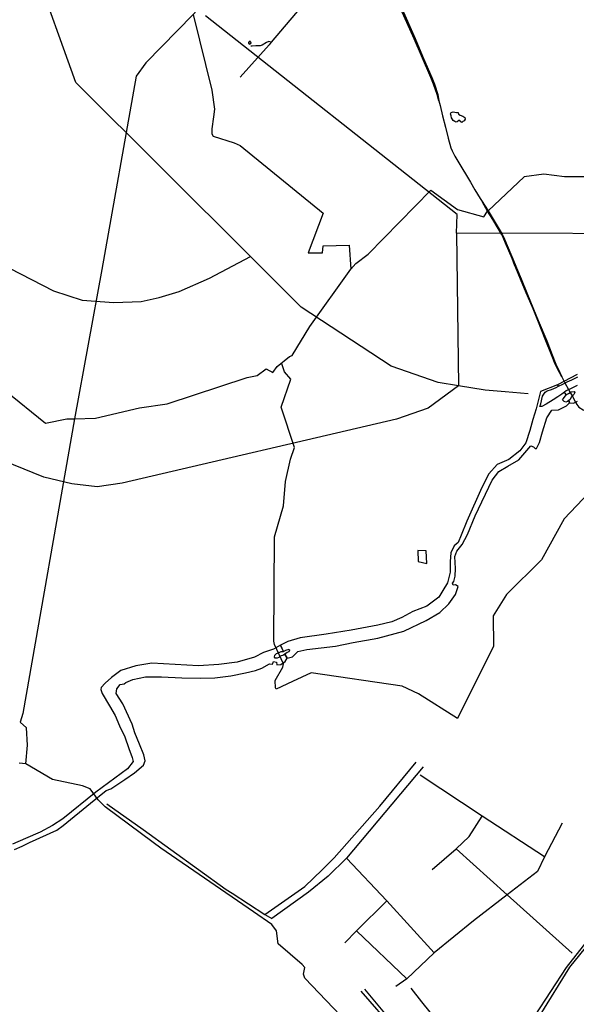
# Model space of a CAD drawing. Header units: millimetres. Extents: x 664923 to 767831, y 3118803 to 3207600.
# Tile 132 of 256: x 692367 to 696771, y 3154375 to 3162158. Entities that reach past the tile are written whole.
import ezdxf

# ---------------------------------------------------------------- set-up
doc = ezdxf.new("R2010")
doc.units = ezdxf.units.MM
for name, color, linetype in [('buildings', 5, 'Continuous'), ('roads_3', 3, 'Continuous'), ('water', 7, 'Continuous')]:
    doc.layers.add(name, color=color, linetype=linetype)

msp = doc.modelspace()

# ---------------------------------------------------------------- linework, layer by layer
at = {"layer": 'buildings'}
msp.add_lwpolyline([(694183.1, 3161984.57), (694183.24, 3161979.82), (694176.69, 3161979.62), (694176.96, 3161971.02), (694182.77, 3161971.21), (694182.94, 3161965.96), (694192.55, 3161966.25), (694192.34, 3161972.81), (694197.76, 3161972.98), (694197.58, 3161978.67), (694192.06, 3161978.5), (694191.86, 3161984.85), (694183.1, 3161984.57)], close=True, dxfattribs=at)
at = {"layer": 'roads_3'}
for points in [[(696389.07, 3159201.03), (696207.99, 3159215.77), (696048.34, 3159228.76), (695839.05, 3159263.02), (695677.68, 3159289.44), (695304.36, 3159420.49), (694594.4, 3159885.59), (694192.35, 3160286), (692811.63, 3161661.27), (692480.15, 3162582.01), (691878.83, 3164252.52), (691075, 3166076.71), (691005.52, 3166322.87), (691050.8, 3166529.31), (691086.34, 3166691.45), (691105.5, 3166778.82), (691372.21, 3167334.45)], [(689645.19, 3166075.63), (689785.38, 3165973.49), (689828.33, 3162540.65), (689835.67, 3161953.22), (689849.82, 3161857.36), (689867.77, 3161786.62), (689881.17, 3161736.71), (689933.45, 3161620.57), (690026.4, 3161470.22), (690081.33, 3161420.48), (690296.84, 3161225.39), (690352.04, 3161188.68), (692635.06, 3160014.26), (692860.99, 3159940.67), (693111.43, 3159921.81), (693326.55, 3159931), (693469.69, 3159961.98), (693629.57, 3160009.34), (693867.44, 3160115.43), (694192.35, 3160286)], [(695839.05, 3159263.02), (695598.33, 3159087.99), (695348.15, 3159001.29), (693176.5, 3158495.59), (692978.7, 3158466.84), (692779.23, 3158488.63), (692558.22, 3158541.83), (692318.42, 3158640.29), (689280.01, 3159968.17), (688888.32, 3160191.26), (688651.75, 3160458.62), (688463.9, 3160752.25), (688345.2, 3161121.36), (688345.61, 3161122.21), (688150.64, 3165531.53), (688146.15, 3165992.95)], [(695146.83, 3163666), (695146.2, 3163643.48), (695136.86, 3163622.83), (695063.95, 3163553.67), (694899.37, 3163393.13), (693765.9, 3162227.61), (693739.28, 3162200.42), (693363.42, 3161816.51), (693289, 3161711.1), (693016.55, 3160183.4), (692801, 3159002.07), (692392.18, 3156672.96), (692370.47, 3156604.94)], [(695273.36, 3162853.8), (695117.34, 3162848.16), (694929.23, 3162643.13), (694726.29, 3162414.08), (694685.83, 3162367.16), (694622.31, 3162293.49), (694356.55, 3161980.59), (694339.72, 3161960.77), (694111.89, 3161702.72)], [(695391.46, 3162241.57), (695495.09, 3162008.35), (695553.78, 3161870.87), (695627.99, 3161700.3), (695647.39, 3161648.46), (695674.38, 3161566.54), (695683.87, 3161517.76), (695668.28, 3161566.05), (695640.27, 3161649.43), (695620.2, 3161700.57), (695546.37, 3161871.44), (695488.41, 3162007.26), (695382.49, 3162241.81)], [(693739.28, 3162200.42), (693887.04, 3161601.68), (693907.85, 3161451.4), (693901.33, 3161389.73), (693886.23, 3161295.17), (693886.89, 3161255.33), (693898.68, 3161238.17), (694063.01, 3161183.67), (694110.53, 3161164.72), (694766.9, 3160629.15), (694648.25, 3160314.85), (694763.3, 3160314.78), (694768.32, 3160370.51), (694973.73, 3160374.72), (694985.82, 3160186.08)], [(695823.29, 3160469.69), (695827.97, 3160617.28), (693836.3, 3162188.57)], [(694356.55, 3161980.59), (694337.23, 3161985.55), (694318.97, 3161978.01), (694286.11, 3161958.17), (694267.95, 3161952.03), (694234.02, 3161950.95), (694204.83, 3161948.05), (694195.49, 3161949.29)], [(695683.87, 3161517.76), (695692.78, 3161479.77), (695712.3, 3161397.33), (695734.29, 3161308.65), (695755.44, 3161222.71), (695777.22, 3161146.18), (695787.48, 3161121.65), (695808.3, 3161079.24), (695834.2, 3161039.66), (695932.81, 3160872.63), (695968.09, 3160814.38), (696010.26, 3160744.47), (696024.45, 3160721.96)], [(697895.73, 3160996.92), (697642.36, 3160988.1), (697634.53, 3160922.15), (697357.75, 3160916.59), (696676.72, 3160916.4), (696512.34, 3160936.16), (696358.57, 3160916.69), (696072.8, 3160647.04)], [(692252.15, 3159227.03), (692571.11, 3158968.55), (692738.87, 3159002.57), (692801, 3159002.07), (692967.68, 3159008.56), (693315.32, 3159090.19), (693532.47, 3159122.81), (694167.53, 3159329.77), (694245.25, 3159346.96), (694316.58, 3159399.44), (694369.11, 3159368.46), (694403.38, 3159416.47), (694500.47, 3159496.22), (694521.66, 3159503.82), (694663.04, 3159732.4), (694985.82, 3160186.08), (695025.91, 3160232.2), (695124.98, 3160305.88), (695620.15, 3160811.09), (695830.2, 3160657.22), (696037.45, 3160598.73), (696068.64, 3160645.92), (696072.8, 3160647.04)], [(696654.56, 3159335.52), (696636.67, 3159368.18), (696603.18, 3159436.28), (696574.35, 3159509.54), (696530.3, 3159620.22), (696465.32, 3159779.59), (696427.88, 3159871.95), (696374.08, 3160000.11), (696328.5, 3160107.62), (696291.5, 3160198.02), (696285.26, 3160213.5), (696262.29, 3160270.49), (696211.35, 3160392.43), (696192.08, 3160436.44), (696178.22, 3160463.27), (696109.25, 3160579.02), (696068.64, 3160645.92), (696041.12, 3160691.25), (696024.45, 3160721.96)], [(696024.45, 3160721.96), (696044.65, 3160692.88), (696072.8, 3160647.04), (696113.56, 3160580.66), (696183.73, 3160464.15), (696197.59, 3160436.92), (696216.08, 3160392.51), (696267.04, 3160269.01), (696297.04, 3160196.94), (696334.79, 3160108.91), (696379.21, 3159999.8), (696433.02, 3159871.25), (696469.65, 3159780.05), (696536.2, 3159620.72), (696579.88, 3159509.25), (696608.32, 3159435.96), (696640.61, 3159368.24), (696654.56, 3159335.52)], [(697661.85, 3160464.21), (695823.29, 3160469.69), (695839.05, 3159263.02)], [(696922.12, 3158474.02), (696674.49, 3158212.99), (696495.21, 3157889.83), (696219.35, 3157614.92), (696112.61, 3157446.02), (696115.19, 3157204.83), (695830.05, 3156634.47), (695521.08, 3156828.16), (695391.49, 3156889.95), (694673.96, 3156994.29), (694525.03, 3156925.55), (694396.33, 3156866.15), (694391.04, 3156876.96), (694387.89, 3156935.04), (694448.23, 3157040.68), (694454.38, 3157065.48), (694383.91, 3157219.82), (694378.38, 3157245.15), (694381.73, 3158071.19), (694453.65, 3158315.05), (694469.43, 3158508.56), (694510.31, 3158685.06), (694540.92, 3158777.11), (694434.87, 3159095.01), (694512.98, 3159317.16), (694462.35, 3159375.89), (694438.93, 3159445.67)], [(696654.56, 3159335.52), (696671.36, 3159302.54)], [(696671.36, 3159302.54), (696681.79, 3159283.24)], [(696681.79, 3159283.24), (696706.5, 3159239.1)], [(696706.5, 3159239.1), (696723.07, 3159210.5)], [(696723.07, 3159210.5), (696736.43, 3159185.3)], [(696736.43, 3159185.3), (696766.85, 3159130.25)], [(696766.85, 3159130.25), (696774.17, 3159117.43), (696791.49, 3159095.36), (696824.6, 3159073.16), (696869.86, 3159055.47), (696935.15, 3159034.66)], [(696446.02, 3154285.66), (696691.89, 3154667.12), (698278.55, 3156685.51), (698904.88, 3157446.51)], [(696485.37, 3154288.33), (696718.08, 3154667.73), (698336.85, 3156659.74), (698940.46, 3157413.11)], [(692414.21, 3156276.25), (692427.75, 3156423.43), (692421.04, 3156561.49), (692370.47, 3156604.94)], [(694306.97, 3155085.74), (694623.52, 3155306.18), (694759.12, 3155437.95), (694855.75, 3155531.85), (695216.81, 3155942.64), (695504.59, 3156289.36)], [(692414.21, 3156276.25), (692362.38, 3156281.49)], [(694958.99, 3154228.21), (694621.91, 3154582.18), (694611.31, 3154613.32), (694621.76, 3154667.37), (694602.5, 3154689.6), (694412.13, 3154854.33), (694397.84, 3154956.81), (694360.5, 3155006.31), (694215.7, 3155105.62), (693482.96, 3155608.23), (693423.45, 3155653.31), (693043.05, 3155935.81), (692988.71, 3155991.61), (692923.19, 3156077.34), (692864.01, 3156102.94), (692626.37, 3156152.19), (692414.21, 3156276.25)], [(695559.08, 3156253.31), (694952.67, 3155529.79), (694807.96, 3155388.72), (694652.15, 3155260.44), (694360.48, 3155052.43)], [(696518.55, 3155541.79), (696024.82, 3155861.48), (695536.18, 3156187.56)], [(693056.87, 3155960.13), (693342.41, 3155756.3), (694000.72, 3155283.63), (694048.16, 3155252.58), (694306.97, 3155085.74), (694360.48, 3155052.43)], [(695630.15, 3155441.43), (695820.71, 3155605.12), (695921.47, 3155702.13), (696024.82, 3155861.48)], [(696659.17, 3155805.93), (696518.55, 3155541.79), (696462.27, 3155425.4), (696222.48, 3155241.43), (695956.78, 3155035.96), (695646.78, 3154783), (695429.37, 3154576.83), (695343.39, 3154516.4)], [(695820.71, 3155605.12), (696222.48, 3155241.43), (696737.34, 3154778.62)], [(694952.67, 3155529.79), (695271.36, 3155192.62), (695646.78, 3154783)], [(694940.02, 3154860.6), (695032.64, 3154955.86), (695271.36, 3155192.62)], [(695429.37, 3154576.83), (695032.64, 3154955.86)], [(695875.22, 3154065.91), (695707.44, 3154205.88), (695669.16, 3154243.41), (695548.07, 3154395.41), (695462.62, 3154501.52)], [(695065.54, 3154480.23), (695331.46, 3154173.84), (695338.61, 3154162.85), (695341.03, 3154143.47), (695340.77, 3153738.97)], [(695365.7, 3153749.79), (695365.24, 3154154.97), (695362.81, 3154175.74), (695347.15, 3154194.9), (695098.08, 3154493.95)]]:
    msp.add_lwpolyline(points, dxfattribs=at)
at = {"layer": 'water'}
for points in [[(695779.32, 3161398.27), (695775.52, 3161413.11), (695779.66, 3161425.34), (695794.98, 3161428.73), (695821.44, 3161425.65), (695835.25, 3161425.09), (695837.83, 3161412.59), (695851.79, 3161403.01), (695872.43, 3161394.73), (695887.58, 3161384.79), (695890.54, 3161372.68), (695882.1, 3161358.8), (695872.74, 3161352.37), (695865.76, 3161345.98), (695856.99, 3161350.93), (695848.13, 3161362.16), (695839.88, 3161360.45), (695827.81, 3161351.62), (695821.16, 3161348.37), (695810.05, 3161352.5), (695796.1, 3161361.29), (695787.21, 3161373.69), (695782.33, 3161383.41), (695779.32, 3161398.27)], [(696623.93, 3159178.03), (696586.83, 3159152.73), (696531.42, 3159119.53), (696497.41, 3159099.99), (696482.12, 3159101.62), (696488.78, 3159121.35), (696503.65, 3159182.96), (696522.85, 3159213.66), (696541.12, 3159224.09), (696573.37, 3159234.75), (696611.26, 3159251.2), (696628.91, 3159260.35), (696620.44, 3159272.23), (696488.12, 3159217.98), (696451.92, 3159082.14), (696426.6, 3158998.83), (696403.92, 3158910.51), (696369.93, 3158813.15), (696322.5, 3158749.43), (696236.65, 3158682.47), (696143.76, 3158643.13), (696078.94, 3158567.85), (696022.94, 3158460.63), (695905.19, 3158194.18), (695859.98, 3158083.33), (695834.88, 3158025.33), (695804.78, 3157999.52), (695777.6, 3157944.11), (695771.88, 3157874.95), (695771.38, 3157790.17), (695752.43, 3157706.32), (695714.05, 3157647.21), (695683.06, 3157594.44), (695586.94, 3157523.23), (695476.48, 3157480.36), (695390, 3157432.63), (695310.41, 3157399.04), (695198.9, 3157373.14), (694990.3, 3157332.97), (694792.39, 3157301.2), (694584.78, 3157273.16), (694488.68, 3157243.01), (694431.27, 3157214.23), (694441.83, 3157191.62), (694453.07, 3157165.23), (694473.29, 3157173.79), (694498.59, 3157182.44), (694502.54, 3157174.27), (694495.75, 3157161.51), (694482.5, 3157155.59), (694465.55, 3157142.02), (694483.24, 3157110.68), (694524.39, 3157122.12), (694566.94, 3157164.59), (694638.15, 3157179.38), (694863.91, 3157206.85), (695005.92, 3157235.78), (695200.61, 3157270.66), (695404.72, 3157325.37), (695581.82, 3157409.89), (695691.46, 3157472.46), (695763.06, 3157540.39), (695814.39, 3157614.34), (695836.55, 3157678.98), (695815.63, 3157692.19), (695797.25, 3157688.73), (695791.28, 3157703.18), (695801.83, 3157718.54), (695812.61, 3157759.22), (695813.5, 3157819.97), (695810.64, 3157914.83), (695824.58, 3157956.19), (695867.41, 3158008.75), (695908.85, 3158089.84), (695970.65, 3158235.77), (696105.2, 3158518.94), (696158.47, 3158587.07), (696228.02, 3158628.55), (696315.56, 3158680), (696409.84, 3158790.64), (696431.52, 3158781.28), (696443.84, 3158767.56), (696456.54, 3158768.41), (696479.29, 3158814.98), (696502.65, 3158901.41), (696537.04, 3159012.08), (696576.59, 3159070.38), (696628.84, 3159074.99), (696692.56, 3159105.15), (696716.95, 3159130.24), (696711.57, 3159147.23), (696700.9, 3159139.46), (696688.25, 3159134.82), (696675.43, 3159140.93), (696661.23, 3159153.35), (696668.03, 3159164.85), (696689.81, 3159193.68), (696683.26, 3159204.25), (696677.37, 3159214.99), (696654.75, 3159198.79), (696623.93, 3159178.03)], [(695518.58, 3157875.86), (695588.16, 3157860.31), (695582.31, 3157958.42), (695517.15, 3157961.52), (695518.58, 3157875.86)]]:
    msp.add_lwpolyline(points, close=True, dxfattribs=at)
for points in [[(696776.87, 3159353.52), (696620.44, 3159272.23), (696628.91, 3159260.35), (696664.25, 3159276.77), (696698.28, 3159295.68), (696734.28, 3159310.21), (696782.82, 3159335.69)], [(696777.6, 3159267.91), (696723.35, 3159241.06), (696690.55, 3159225.33), (696677.37, 3159214.99), (696683.26, 3159204.25), (696689.81, 3159193.68), (696708.71, 3159204.12), (696730.74, 3159217.78), (696753.61, 3159219.42), (696759.47, 3159211.3), (696749.57, 3159194.68), (696728.91, 3159175.36), (696720.95, 3159156.88), (696711.57, 3159147.23), (696711.57, 3159147.23), (696716.95, 3159130.24), (696749.45, 3159125.72), (696779.69, 3159143.32)], [(692324.56, 3155599.22), (692385.47, 3155624.08), (692444.3, 3155654.66), (692659.77, 3155752.33), (692711.35, 3155787.24), (692928.2, 3155966.36), (693051.41, 3156065.68), (693087.76, 3156078.94), (693199.48, 3156151.96), (693275.72, 3156205.43), (693345.47, 3156266.69), (693359.25, 3156299.35), (693348.91, 3156348.22), (693315.43, 3156430.98), (693278.48, 3156520.29), (693255.89, 3156588.73), (693181.68, 3156749.66), (693130.24, 3156831.87), (693134.39, 3156869.11), (693160.88, 3156902.77), (693194.2, 3156907.27), (693205.91, 3156920.12), (693262.1, 3156942.05), (693361.74, 3156964.47), (693487.44, 3156963.51), (693649.76, 3156956.7), (693796.12, 3156952.79), (693909.71, 3156955.18), (694036.41, 3156970.65), (694153.36, 3156994.42), (694231.61, 3157013.87), (694282.2, 3157031.42), (694342.13, 3157066.58), (694366.97, 3157065.09), (694375.55, 3157084.22), (694397.87, 3157080.79), (694400.77, 3157059.33), (694433.17, 3157061.13), (694467.78, 3157084.48), (694483.24, 3157110.68), (694465.55, 3157142.02), (694453.99, 3157136.01), (694428.69, 3157127.49), (694416.63, 3157117.67), (694404.51, 3157112.41), (694388.76, 3157111.13), (694383.04, 3157118.13), (694385.3, 3157135.37), (694397.28, 3157149.24), (694418.54, 3157156.17), (694435.71, 3157164.05), (694453.07, 3157165.23), (694441.83, 3157191.62), (694431.27, 3157214.23), (694375.17, 3157183.31), (694296.43, 3157155.67), (694224.77, 3157119.56), (694088.3, 3157078.38), (693942.29, 3157061.73), (693780.17, 3157051.39), (693411.2, 3157072.23), (693286.44, 3157051.17), (693167.01, 3157013.31), (693094.1, 3156959.73), (693042.22, 3156914.26), (693010.18, 3156880.51), (693009.64, 3156864.68), (693019.7, 3156833.21), (693076.2, 3156733.69), (693122.74, 3156659.31), (693155.91, 3156576.81), (693198.67, 3156490.49), (693230.41, 3156397.68), (693257.69, 3156325.38), (693264.7, 3156295.42), (693218.77, 3156235.34), (692968.91, 3156053.25), (692709.25, 3155840.07), (692626.56, 3155789.75), (692528.05, 3155735.92), (692413.88, 3155684.67), (692309.45, 3155641.33)]]:
    msp.add_lwpolyline(points, dxfattribs=at)

doc.saveas('drawing.dxf')
